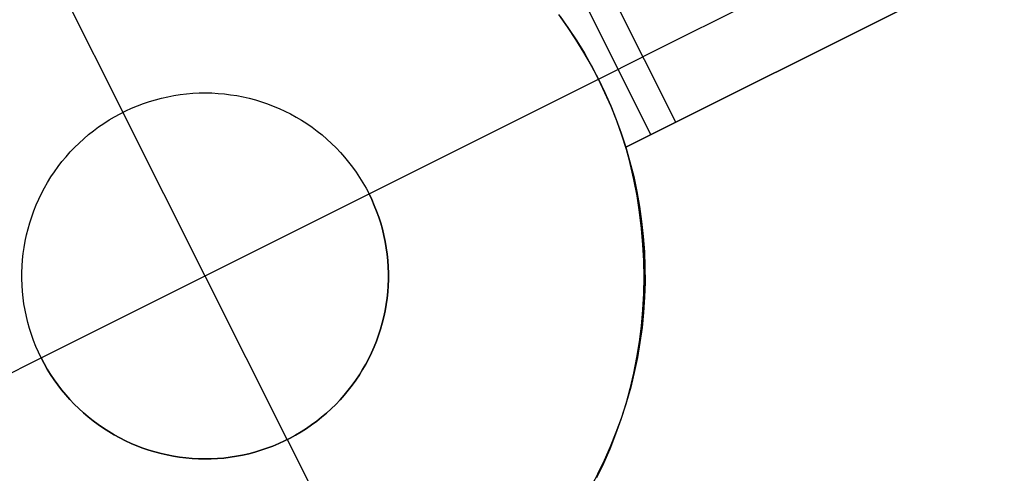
# Model space of a CAD drawing. Header units: millimetres. Extents: x 10871 to 12032, y -2698 to -1680.
# Tile 21 of 183: x 11382.56 to 11389.27, y -2113.27 to -2110.18. Entities that reach past the tile are written whole.
import ezdxf

# ---------------------------------------------------------------- set-up
doc = ezdxf.new("R2010")
doc.units = ezdxf.units.MM
doc.layers.add('color', color=7, linetype='Continuous')

msp = doc.modelspace()

# ---------------------------------------------------------------- linework, layer by layer
at = {"layer": 'color', "color": 254, "true_color": 0xcad1ee}
for p, q in [((11394.5484, -2106.5489, 7.0035), (11386.8061, -2110.4291, -7.9965)), ((11394.7725, -2106.9959, 8.4779), (11386.6888, -2111.0471, 4.8318)), ((11387.0301, -2110.8761, -7.9965), (11394.7725, -2106.9959, 7.0035)), ((11386.6888, -2111.0471, 0.2407), (11391.2818, -2108.7453, 0.2407)), ((11382.4762, -2109.2434, -15.9965), (11383.2602, -2110.8079, -15.9965)), ((11387.0301, -2110.8761, -7.9965), (11386.5821, -2109.9821, -7.9965)), ((11386.4114, -2110.0676, -7.9965), (11386.8595, -2110.9616, -7.9965)), ((11386.2918, -2110.2249, -15.9965), (11386.2316, -2110.1406, -15.9965)), ((11386.2408, -2110.1531, -7.9965), (11386.2988, -2110.2351, -7.9965)), ((11386.349, -2110.3112, -15.9965), (11386.2918, -2110.2249, -15.9965)), ((11386.2988, -2110.2351, -7.9965), (11386.354, -2110.3191, -7.9965)), ((11386.4032, -2110.3995, -15.9965), (11386.349, -2110.3112, -15.9965)), ((11386.354, -2110.3191, -7.9965), (11386.4064, -2110.4048, -7.9965)), ((11386.4543, -2110.4895, -15.9965), (11386.4032, -2110.3995, -15.9965)), ((11386.4064, -2110.4048, -7.9965), (11386.4558, -2110.4922, -7.9965)), ((11386.5023, -2110.5813, -15.9965), (11386.4543, -2110.4895, -15.9965)), ((11386.5023, -2110.5813, -7.9965), (11386.8061, -2110.4291, -7.9965)), ((11386.4558, -2110.4922, -7.9965), (11386.5023, -2110.5813, -7.9965)), ((11384.9378, -2111.3654, -15.9965), (11386.5023, -2110.5813, -15.9965)), ((11386.5023, -2110.5813, -7.9965), (11386.5023, -2110.5813, -15.9965)), ((11386.5023, -2110.5813, -7.9965), (11386.5458, -2110.6718, -7.9965)), ((11386.5471, -2110.6747, -15.9965), (11386.5023, -2110.5813, -15.9965)), ((11383.6074, -2110.6937, -9.9965), (11383.6501, -2110.6871, -9.9965)), ((11383.6074, -2110.6937, -15.9965), (11383.6501, -2110.6871, -15.9965)), ((11383.6074, -2110.6937, -12.9965), (11383.6501, -2110.6871, -12.9965)), ((11383.6501, -2110.6871, -9.9965), (11383.6929, -2110.6819, -9.9965)), ((11383.6501, -2110.6871, -15.9965), (11383.6929, -2110.6819, -15.9965)), ((11383.6501, -2110.6871, -12.9965), (11383.6929, -2110.6819, -12.9965)), ((11383.6929, -2110.6819, -9.9965), (11383.7359, -2110.6783, -9.9965)), ((11383.6929, -2110.6819, -15.9965), (11383.7359, -2110.6783, -15.9965)), ((11383.6929, -2110.6819, -12.9965), (11383.7359, -2110.6783, -12.9965)), ((11383.7359, -2110.6783, -9.9965), (11383.779, -2110.6761, -9.9965)), ((11383.7359, -2110.6783, -15.9965), (11383.779, -2110.6761, -15.9965)), ((11383.7359, -2110.6783, -12.9965), (11383.779, -2110.6761, -12.9965)), ((11383.779, -2110.6761, -9.9965), (11383.8222, -2110.6754, -9.9965)), ((11383.779, -2110.6761, -15.9965), (11383.8222, -2110.6754, -15.9965)), ((11383.779, -2110.6761, -12.9965), (11383.8222, -2110.6754, -12.9965)), ((11383.8222, -2110.6754, -9.9965), (11383.8653, -2110.6762, -9.9965)), ((11383.8222, -2110.6754, -15.9965), (11383.8653, -2110.6762, -15.9965)), ((11383.8222, -2110.6754, -12.9965), (11383.8653, -2110.6762, -12.9965)), ((11383.8653, -2110.6762, -9.9965), (11383.9084, -2110.6785, -9.9965)), ((11383.8653, -2110.6762, -15.9965), (11383.9084, -2110.6785, -15.9965)), ((11383.8653, -2110.6762, -12.9965), (11383.9084, -2110.6785, -12.9965)), ((11383.9084, -2110.6785, -9.9965), (11383.9514, -2110.6823, -9.9965)), ((11383.9084, -2110.6785, -15.9965), (11383.9514, -2110.6823, -15.9965)), ((11383.9084, -2110.6785, -12.9965), (11383.9514, -2110.6823, -12.9965)), ((11383.9514, -2110.6823, -9.9965), (11383.9942, -2110.6876, -9.9965)), ((11383.9514, -2110.6823, -15.9965), (11383.9942, -2110.6876, -15.9965)), ((11383.9514, -2110.6823, -12.9965), (11383.9942, -2110.6876, -12.9965)), ((11383.9942, -2110.6876, -9.9965), (11384.0368, -2110.6943, -9.9965)), ((11383.9942, -2110.6876, -15.9965), (11384.0368, -2110.6943, -15.9965)), ((11383.9942, -2110.6876, -12.9965), (11384.0368, -2110.6943, -12.9965)), ((11386.5458, -2110.6718, -7.9965), (11386.5863, -2110.7638, -7.9965)), ((11386.5887, -2110.7695, -15.9965), (11386.5471, -2110.6747, -15.9965)), ((11383.3587, -2110.7638, -9.9965), (11383.399, -2110.7486, -9.9965)), ((11383.3587, -2110.7638, -15.9965), (11383.399, -2110.7486, -15.9965)), ((11383.3587, -2110.7638, -12.9965), (11383.399, -2110.7486, -12.9965)), ((11383.399, -2110.7486, -9.9965), (11383.4399, -2110.7347, -9.9965)), ((11383.399, -2110.7486, -15.9965), (11383.4399, -2110.7347, -15.9965)), ((11383.399, -2110.7486, -12.9965), (11383.4399, -2110.7347, -12.9965)), ((11383.4399, -2110.7347, -9.9965), (11383.4812, -2110.7223, -9.9965)), ((11383.4399, -2110.7347, -15.9965), (11383.4812, -2110.7223, -15.9965)), ((11383.4399, -2110.7347, -12.9965), (11383.4812, -2110.7223, -12.9965)), ((11383.4812, -2110.7223, -9.9965), (11383.523, -2110.7113, -9.9965)), ((11383.4812, -2110.7223, -15.9965), (11383.523, -2110.7113, -15.9965)), ((11383.4812, -2110.7223, -12.9965), (11383.523, -2110.7113, -12.9965)), ((11383.523, -2110.7113, -9.9965), (11383.565, -2110.7018, -9.9965)), ((11383.523, -2110.7113, -15.9965), (11383.565, -2110.7018, -15.9965)), ((11383.523, -2110.7113, -12.9965), (11383.565, -2110.7018, -12.9965)), ((11383.565, -2110.7018, -9.9965), (11383.6074, -2110.6937, -9.9965)), ((11383.565, -2110.7018, -15.9965), (11383.6074, -2110.6937, -15.9965)), ((11383.565, -2110.7018, -12.9965), (11383.6074, -2110.6937, -12.9965)), ((11384.0368, -2110.6943, -9.9965), (11384.0792, -2110.7025, -9.9965)), ((11384.0368, -2110.6943, -15.9965), (11384.0792, -2110.7025, -15.9965)), ((11384.0368, -2110.6943, -12.9965), (11384.0792, -2110.7025, -12.9965)), ((11384.0792, -2110.7025, -9.9965), (11384.1212, -2110.7122, -9.9965)), ((11384.0792, -2110.7025, -15.9965), (11384.1212, -2110.7122, -15.9965)), ((11384.0792, -2110.7025, -12.9965), (11384.1212, -2110.7122, -12.9965)), ((11384.1212, -2110.7122, -9.9965), (11384.1629, -2110.7233, -9.9965)), ((11384.1212, -2110.7122, -15.9965), (11384.1629, -2110.7233, -15.9965)), ((11384.1212, -2110.7122, -12.9965), (11384.1629, -2110.7233, -12.9965)), ((11384.1629, -2110.7233, -9.9965), (11384.2042, -2110.7358, -9.9965)), ((11384.1629, -2110.7233, -15.9965), (11384.2042, -2110.7358, -15.9965)), ((11384.1629, -2110.7233, -12.9965), (11384.2042, -2110.7358, -12.9965)), ((11384.2042, -2110.7358, -9.9965), (11384.2451, -2110.7498, -9.9965)), ((11384.2042, -2110.7358, -15.9965), (11384.2451, -2110.7498, -15.9965)), ((11384.2042, -2110.7358, -12.9965), (11384.2451, -2110.7498, -12.9965)), ((11384.2451, -2110.7498, -9.9965), (11384.2854, -2110.7652, -9.9965)), ((11384.2451, -2110.7498, -15.9965), (11384.2854, -2110.7652, -15.9965)), ((11384.2451, -2110.7498, -12.9965), (11384.2854, -2110.7652, -12.9965)), ((11383.2032, -2110.8384, -9.9965), (11383.241, -2110.8177, -9.9965)), ((11383.2032, -2110.8384, -15.9965), (11383.241, -2110.8177, -15.9965)), ((11383.2032, -2110.8384, -12.9965), (11383.241, -2110.8177, -12.9965)), ((11383.241, -2110.8177, -9.9965), (11383.2796, -2110.7984, -9.9965)), ((11383.241, -2110.8177, -15.9965), (11383.2796, -2110.7984, -15.9965)), ((11383.241, -2110.8177, -12.9965), (11383.2796, -2110.7984, -12.9965)), ((11383.2602, -2110.8079, -9.9965), (11383.2602, -2110.8079, -15.9965)), ((11384.3804, -2113.0429, -9.9965), (11383.2602, -2110.8079, -9.9965)), ((11383.2796, -2110.7984, -9.9965), (11383.3188, -2110.7804, -9.9965)), ((11383.2796, -2110.7984, -15.9965), (11383.3188, -2110.7804, -15.9965)), ((11383.2796, -2110.7984, -12.9965), (11383.3188, -2110.7804, -12.9965)), ((11383.3188, -2110.7804, -9.9965), (11383.3587, -2110.7638, -9.9965)), ((11383.3188, -2110.7804, -15.9965), (11383.3587, -2110.7638, -15.9965)), ((11383.3188, -2110.7804, -12.9965), (11383.3587, -2110.7638, -12.9965)), ((11384.2854, -2110.7652, -9.9965), (11384.3252, -2110.7819, -9.9965)), ((11384.2854, -2110.7652, -15.9965), (11384.3252, -2110.7819, -15.9965)), ((11384.2854, -2110.7652, -12.9965), (11384.3252, -2110.7819, -12.9965)), ((11384.3252, -2110.7819, -9.9965), (11384.3643, -2110.8, -9.9965)), ((11384.3252, -2110.7819, -15.9965), (11384.3643, -2110.8, -15.9965)), ((11384.3252, -2110.7819, -12.9965), (11384.3643, -2110.8, -12.9965)), ((11384.3643, -2110.8, -9.9965), (11384.4028, -2110.8195, -9.9965)), ((11384.3643, -2110.8, -15.9965), (11384.4028, -2110.8195, -15.9965)), ((11384.3643, -2110.8, -12.9965), (11384.4028, -2110.8195, -12.9965)), ((11384.4028, -2110.8195, -9.9965), (11384.4407, -2110.8402, -9.9965)), ((11384.4028, -2110.8195, -15.9965), (11384.4407, -2110.8402, -15.9965)), ((11384.4028, -2110.8195, -12.9965), (11384.4407, -2110.8402, -12.9965)), ((11386.5863, -2110.7638, -7.9965), (11386.6236, -2110.8571, -7.9965)), ((11386.6269, -2110.8658, -15.9965), (11386.5887, -2110.7695, -15.9965)), ((11383.0941, -2110.908, -9.9965), (11383.1296, -2110.8836, -9.9965)), ((11383.0941, -2110.908, -15.9965), (11383.1296, -2110.8836, -15.9965)), ((11383.0941, -2110.908, -12.9965), (11383.1296, -2110.8836, -12.9965)), ((11383.1296, -2110.8836, -9.9965), (11383.166, -2110.8603, -9.9965)), ((11383.1296, -2110.8836, -15.9965), (11383.166, -2110.8603, -15.9965)), ((11383.1296, -2110.8836, -12.9965), (11383.166, -2110.8603, -12.9965)), ((11383.166, -2110.8603, -9.9965), (11383.2032, -2110.8384, -9.9965)), ((11383.166, -2110.8603, -15.9965), (11383.2032, -2110.8384, -15.9965)), ((11383.166, -2110.8603, -12.9965), (11383.2032, -2110.8384, -12.9965)), ((11384.4407, -2110.8402, -9.9965), (11384.4778, -2110.8623, -9.9965)), ((11384.4407, -2110.8402, -15.9965), (11384.4778, -2110.8623, -15.9965)), ((11384.4407, -2110.8402, -12.9965), (11384.4778, -2110.8623, -12.9965)), ((11384.4778, -2110.8623, -9.9965), (11384.5141, -2110.8856, -9.9965)), ((11384.4778, -2110.8623, -15.9965), (11384.5141, -2110.8856, -15.9965)), ((11384.4778, -2110.8623, -12.9965), (11384.5141, -2110.8856, -12.9965)), ((11384.5141, -2110.8856, -9.9965), (11384.5495, -2110.9102, -9.9965)), ((11384.5141, -2110.8856, -15.9965), (11384.5495, -2110.9102, -15.9965)), ((11384.5141, -2110.8856, -12.9965), (11384.5495, -2110.9102, -12.9965)), ((11386.6236, -2110.8571, -7.9965), (11386.6578, -2110.9515, -7.9965)), ((11386.6618, -2110.9633, -15.9965), (11386.6269, -2110.8658, -15.9965)), ((11386.6888, -2111.0471, -7.9965), (11387.0301, -2110.8761, -7.9965)), ((11382.9928, -2110.9886, -9.9965), (11383.0256, -2110.9606, -9.9965)), ((11382.9928, -2110.9886, -15.9965), (11383.0256, -2110.9606, -15.9965)), ((11382.9928, -2110.9886, -12.9965), (11383.0256, -2110.9606, -12.9965)), ((11383.0256, -2110.9606, -9.9965), (11383.0594, -2110.9337, -9.9965)), ((11383.0256, -2110.9606, -15.9965), (11383.0594, -2110.9337, -15.9965)), ((11383.0256, -2110.9606, -12.9965), (11383.0594, -2110.9337, -12.9965)), ((11383.0594, -2110.9337, -9.9965), (11383.0941, -2110.908, -9.9965)), ((11383.0594, -2110.9337, -15.9965), (11383.0941, -2110.908, -15.9965)), ((11383.0594, -2110.9337, -12.9965), (11383.0941, -2110.908, -12.9965)), ((11384.5495, -2110.9102, -9.9965), (11384.5842, -2110.936, -9.9965)), ((11384.5495, -2110.9102, -15.9965), (11384.5842, -2110.936, -15.9965)), ((11384.5495, -2110.9102, -12.9965), (11384.5842, -2110.936, -12.9965)), ((11384.5842, -2110.936, -9.9965), (11384.6178, -2110.9629, -9.9965)), ((11384.5842, -2110.936, -15.9965), (11384.6178, -2110.9629, -15.9965)), ((11384.5842, -2110.936, -12.9965), (11384.6178, -2110.9629, -12.9965)), ((11386.6578, -2110.9515, -7.9965), (11386.6888, -2111.0471, -7.9965)), ((11382.9301, -2111.0479, -9.9965), (11382.9609, -2111.0177, -9.9965)), ((11382.9301, -2111.0479, -15.9965), (11382.9609, -2111.0177, -15.9965)), ((11382.9301, -2111.0479, -12.9965), (11382.9609, -2111.0177, -12.9965)), ((11382.9609, -2111.0177, -9.9965), (11382.9928, -2110.9886, -9.9965)), ((11382.9609, -2111.0177, -15.9965), (11382.9928, -2110.9886, -15.9965)), ((11382.9609, -2111.0177, -12.9965), (11382.9928, -2110.9886, -12.9965)), ((11384.6178, -2110.9629, -9.9965), (11384.6506, -2110.991, -9.9965)), ((11384.6178, -2110.9629, -15.9965), (11384.6506, -2110.991, -15.9965)), ((11384.6178, -2110.9629, -12.9965), (11384.6506, -2110.991, -12.9965)), ((11384.6506, -2110.991, -9.9965), (11384.6824, -2111.0202, -9.9965)), ((11384.6506, -2110.991, -15.9965), (11384.6824, -2111.0202, -15.9965)), ((11384.6506, -2110.991, -12.9965), (11384.6824, -2111.0202, -12.9965)), ((11384.6824, -2111.0202, -9.9965), (11384.7131, -2111.0505, -9.9965)), ((11384.6824, -2111.0202, -15.9965), (11384.7131, -2111.0505, -15.9965)), ((11384.6824, -2111.0202, -12.9965), (11384.7131, -2111.0505, -12.9965)), ((11386.6933, -2111.0619, -15.9965), (11386.6618, -2110.9633, -15.9965)), ((11382.8717, -2111.1114, -9.9965), (11382.9004, -2111.0791, -9.9965)), ((11382.8717, -2111.1114, -15.9965), (11382.9004, -2111.0791, -15.9965)), ((11382.8717, -2111.1114, -12.9965), (11382.9004, -2111.0791, -12.9965)), ((11382.9004, -2111.0791, -9.9965), (11382.9301, -2111.0479, -9.9965)), ((11382.9004, -2111.0791, -15.9965), (11382.9301, -2111.0479, -15.9965)), ((11382.9004, -2111.0791, -12.9965), (11382.9301, -2111.0479, -12.9965)), ((11384.7131, -2111.0505, -9.9965), (11384.7427, -2111.0819, -9.9965)), ((11384.7131, -2111.0505, -15.9965), (11384.7427, -2111.0819, -15.9965)), ((11384.7131, -2111.0505, -12.9965), (11384.7427, -2111.0819, -12.9965)), ((11384.7427, -2111.0819, -9.9965), (11384.7713, -2111.1142, -9.9965)), ((11384.7427, -2111.0819, -15.9965), (11384.7713, -2111.1142, -15.9965)), ((11384.7427, -2111.0819, -12.9965), (11384.7713, -2111.1142, -12.9965)), ((11386.6888, -2111.0471, 4.8318), (11386.7174, -2111.1568, 4.8074)), ((11386.6888, -2111.0471, -7.9965), (11386.6888, -2111.0471, 4.8318)), ((11386.6888, -2111.0471, -5.5823), (11386.7175, -2111.1468, -5.5823)), ((11386.7214, -2111.1616, -15.9965), (11386.6933, -2111.0619, -15.9965)), ((11382.8178, -2111.1788, -9.9965), (11382.8442, -2111.1446, -9.9965)), ((11382.8178, -2111.1788, -15.9965), (11382.8442, -2111.1446, -15.9965)), ((11382.8178, -2111.1788, -12.9965), (11382.8442, -2111.1446, -12.9965)), ((11382.8442, -2111.1446, -9.9965), (11382.8717, -2111.1114, -9.9965)), ((11382.8442, -2111.1446, -15.9965), (11382.8717, -2111.1114, -15.9965)), ((11382.8442, -2111.1446, -12.9965), (11382.8717, -2111.1114, -12.9965)), ((11384.7713, -2111.1142, -9.9965), (11384.7987, -2111.1475, -9.9965)), ((11384.7713, -2111.1142, -15.9965), (11384.7987, -2111.1475, -15.9965)), ((11384.7713, -2111.1142, -12.9965), (11384.7987, -2111.1475, -12.9965)), ((11384.7987, -2111.1475, -9.9965), (11384.825, -2111.1817, -9.9965)), ((11384.7987, -2111.1475, -15.9965), (11384.825, -2111.1817, -15.9965)), ((11384.7987, -2111.1475, -12.9965), (11384.825, -2111.1817, -12.9965)), ((11386.7174, -2111.1568, 4.8074), (11386.7422, -2111.2672, 4.7817)), ((11386.7175, -2111.1468, -5.5823), (11386.7427, -2111.2474, -5.5823)), ((11386.7461, -2111.2622, -15.9965), (11386.7214, -2111.1616, -15.9965)), ((11382.7687, -2111.2497, -9.9965), (11382.7926, -2111.2138, -9.9965)), ((11382.7687, -2111.2497, -15.9965), (11382.7926, -2111.2138, -15.9965)), ((11382.7687, -2111.2497, -12.9965), (11382.7926, -2111.2138, -12.9965)), ((11382.7926, -2111.2138, -9.9965), (11382.8178, -2111.1788, -9.9965)), ((11382.7926, -2111.2138, -15.9965), (11382.8178, -2111.1788, -15.9965)), ((11382.7926, -2111.2138, -12.9965), (11382.8178, -2111.1788, -12.9965)), ((11384.825, -2111.1817, -9.9965), (11384.8501, -2111.2169, -9.9965)), ((11384.825, -2111.1817, -15.9965), (11384.8501, -2111.2169, -15.9965)), ((11384.825, -2111.1817, -12.9965), (11384.8501, -2111.2169, -12.9965)), ((11384.8501, -2111.2169, -9.9965), (11384.8739, -2111.2528, -9.9965)), ((11384.8501, -2111.2169, -15.9965), (11384.8739, -2111.2528, -15.9965)), ((11384.8501, -2111.2169, -12.9965), (11384.8739, -2111.2528, -12.9965)), ((11382.7246, -2111.3239, -9.9965), (11382.746, -2111.2864, -9.9965)), ((11382.7246, -2111.3239, -15.9965), (11382.746, -2111.2864, -15.9965)), ((11382.7246, -2111.3239, -12.9965), (11382.746, -2111.2864, -12.9965)), ((11382.746, -2111.2864, -9.9965), (11382.7687, -2111.2497, -9.9965)), ((11382.746, -2111.2864, -15.9965), (11382.7687, -2111.2497, -15.9965)), ((11382.746, -2111.2864, -12.9965), (11382.7687, -2111.2497, -12.9965)), ((11384.8739, -2111.2528, -9.9965), (11384.8965, -2111.2896, -9.9965)), ((11384.8739, -2111.2528, -15.9965), (11384.8965, -2111.2896, -15.9965)), ((11384.8739, -2111.2528, -12.9965), (11384.8965, -2111.2896, -12.9965)), ((11384.8965, -2111.2896, -9.9965), (11384.9178, -2111.3271, -9.9965)), ((11384.8965, -2111.2896, -15.9965), (11384.9178, -2111.3271, -15.9965)), ((11384.8965, -2111.2896, -12.9965), (11384.9178, -2111.3271, -12.9965)), ((11386.7422, -2111.2672, 4.7817), (11386.7633, -2111.378, 4.7546)), ((11386.7427, -2111.2474, -5.5823), (11386.7644, -2111.3489, -5.5823)), ((11386.7672, -2111.3636, -15.9965), (11386.7461, -2111.2622, -15.9965)), ((11382.6857, -2111.4009, -9.9965), (11382.7045, -2111.3621, -9.9965)), ((11382.6857, -2111.4009, -15.9965), (11382.7045, -2111.3621, -15.9965)), ((11382.6857, -2111.4009, -12.9965), (11382.7045, -2111.3621, -12.9965)), ((11382.7045, -2111.3621, -9.9965), (11382.7246, -2111.3239, -9.9965)), ((11382.7045, -2111.3621, -15.9965), (11382.7246, -2111.3239, -15.9965)), ((11382.7045, -2111.3621, -12.9965), (11382.7246, -2111.3239, -12.9965)), ((11384.9178, -2111.3271, -9.9965), (11384.9378, -2111.3654, -9.9965)), ((11384.9178, -2111.3271, -15.9965), (11384.9378, -2111.3654, -15.9965)), ((11384.9178, -2111.3271, -12.9965), (11384.9378, -2111.3654, -12.9965)), ((11386.7644, -2111.3489, -5.5823), (11386.7826, -2111.451, -5.5823)), ((11386.7849, -2111.4656, -15.9965), (11386.7672, -2111.3636, -15.9965)), ((11382.6682, -2111.4404, -9.9965), (11382.6857, -2111.4009, -9.9965)), ((11382.6682, -2111.4404, -15.9965), (11382.6857, -2111.4009, -15.9965)), ((11382.6682, -2111.4404, -12.9965), (11382.6857, -2111.4009, -12.9965)), ((11382.7028, -2112.4855, -9.9965), (11384.9378, -2111.3654, -9.9965)), ((11384.9378, -2111.3654, -9.9965), (11384.9565, -2111.4043, -9.9965)), ((11384.9378, -2111.3654, -15.9965), (11384.9378, -2111.3654, -9.9965)), ((11384.9565, -2111.4043, -15.9965), (11384.9378, -2111.3654, -15.9965)), ((11384.9378, -2111.3654, -12.9965), (11384.9565, -2111.4043, -12.9965)), ((11384.9565, -2111.4043, -9.9965), (11384.9738, -2111.4438, -9.9965)), ((11384.9738, -2111.4438, -15.9965), (11384.9565, -2111.4043, -15.9965)), ((11384.9565, -2111.4043, -12.9965), (11384.9738, -2111.4438, -12.9965)), ((11386.7633, -2111.378, 4.7546), (11386.7805, -2111.4891, 4.7264)), ((11382.6375, -2111.521, -9.9965), (11382.6522, -2111.4804, -9.9965)), ((11382.6375, -2111.521, -15.9965), (11382.6522, -2111.4804, -15.9965)), ((11382.6375, -2111.521, -12.9965), (11382.6522, -2111.4804, -12.9965)), ((11382.6522, -2111.4804, -9.9965), (11382.6682, -2111.4404, -9.9965)), ((11382.6522, -2111.4804, -15.9965), (11382.6682, -2111.4404, -15.9965)), ((11382.6522, -2111.4804, -12.9965), (11382.6682, -2111.4404, -12.9965)), ((11384.9738, -2111.4438, -9.9965), (11384.9897, -2111.4839, -9.9965)), ((11384.9897, -2111.4839, -15.9965), (11384.9738, -2111.4438, -15.9965)), ((11384.9738, -2111.4438, -12.9965), (11384.9897, -2111.4839, -12.9965)), ((11384.9897, -2111.4839, -9.9965), (11385.0043, -2111.5245, -9.9965)), ((11385.0043, -2111.5245, -15.9965), (11384.9897, -2111.4839, -15.9965)), ((11384.9897, -2111.4839, -12.9965), (11385.0043, -2111.5245, -12.9965)), ((11386.7805, -2111.4891, 4.7264), (11386.7939, -2111.6005, 4.6969)), ((11386.7826, -2111.451, -5.5823), (11386.7972, -2111.5537, -5.5823)), ((11386.799, -2111.5682, -15.9965), (11386.7849, -2111.4656, -15.9965)), ((11382.6124, -2111.6036, -9.9965), (11382.6243, -2111.5621, -9.9965)), ((11382.6124, -2111.6036, -15.9965), (11382.6243, -2111.5621, -15.9965)), ((11382.6124, -2111.6036, -12.9965), (11382.6243, -2111.5621, -12.9965)), ((11382.6243, -2111.5621, -9.9965), (11382.6375, -2111.521, -9.9965)), ((11382.6243, -2111.5621, -15.9965), (11382.6375, -2111.521, -15.9965)), ((11382.6243, -2111.5621, -12.9965), (11382.6375, -2111.521, -12.9965)), ((11385.0043, -2111.5245, -9.9965), (11385.0174, -2111.5656, -9.9965)), ((11385.0174, -2111.5656, -15.9965), (11385.0043, -2111.5245, -15.9965)), ((11385.0043, -2111.5245, -12.9965), (11385.0174, -2111.5656, -12.9965)), ((11386.7972, -2111.5537, -5.5823), (11386.8083, -2111.6569, -5.5823)), ((11382.6021, -2111.6455, -9.9965), (11382.6124, -2111.6036, -9.9965)), ((11382.6021, -2111.6455, -15.9965), (11382.6124, -2111.6036, -15.9965)), ((11382.6021, -2111.6455, -12.9965), (11382.6124, -2111.6036, -12.9965)), ((11385.0174, -2111.5656, -9.9965), (11385.0291, -2111.6072, -9.9965)), ((11385.0291, -2111.6072, -15.9965), (11385.0174, -2111.5656, -15.9965)), ((11385.0174, -2111.5656, -12.9965), (11385.0291, -2111.6072, -12.9965)), ((11385.0291, -2111.6072, -9.9965), (11385.0394, -2111.6491, -9.9965)), ((11385.0394, -2111.6491, -15.9965), (11385.0291, -2111.6072, -15.9965)), ((11385.0291, -2111.6072, -12.9965), (11385.0394, -2111.6491, -12.9965)), ((11386.7939, -2111.6005, 4.6969), (11386.8035, -2111.712, 4.6662)), ((11386.8095, -2111.6713, -15.9965), (11386.799, -2111.5682, -15.9965)), ((11382.5856, -2111.7302, -9.9965), (11382.5931, -2111.6877, -9.9965)), ((11382.5856, -2111.7302, -15.9965), (11382.5931, -2111.6877, -15.9965)), ((11382.5856, -2111.7302, -12.9965), (11382.5931, -2111.6877, -12.9965)), ((11382.5931, -2111.6877, -9.9965), (11382.6021, -2111.6455, -9.9965)), ((11382.5931, -2111.6877, -15.9965), (11382.6021, -2111.6455, -15.9965)), ((11382.5931, -2111.6877, -12.9965), (11382.6021, -2111.6455, -12.9965)), ((11385.0394, -2111.6491, -9.9965), (11385.0482, -2111.6913, -9.9965)), ((11385.0482, -2111.6913, -15.9965), (11385.0394, -2111.6491, -15.9965)), ((11385.0394, -2111.6491, -12.9965), (11385.0482, -2111.6913, -12.9965)), ((11385.0482, -2111.6913, -9.9965), (11385.0555, -2111.7338, -9.9965)), ((11385.0555, -2111.7338, -15.9965), (11385.0482, -2111.6913, -15.9965)), ((11385.0482, -2111.6913, -12.9965), (11385.0555, -2111.7338, -12.9965)), ((11386.8083, -2111.6569, -5.5823), (11386.8158, -2111.7604, -5.5823)), ((11386.8165, -2111.7746, -15.9965), (11386.8095, -2111.6713, -15.9965)), ((11382.5796, -2111.7729, -9.9965), (11382.5856, -2111.7302, -9.9965)), ((11382.5796, -2111.7729, -15.9965), (11382.5856, -2111.7302, -15.9965)), ((11382.5796, -2111.7729, -12.9965), (11382.5856, -2111.7302, -12.9965)), ((11385.0555, -2111.7338, -9.9965), (11385.0614, -2111.7766, -9.9965)), ((11385.0614, -2111.7766, -15.9965), (11385.0555, -2111.7338, -15.9965)), ((11385.0555, -2111.7338, -12.9965), (11385.0614, -2111.7766, -12.9965)), ((11386.8035, -2111.712, 4.6662), (11386.8093, -2111.8234, 4.6344)), ((11386.8158, -2111.7604, -5.5823), (11386.8197, -2111.864, -5.5823)), ((11382.5721, -2111.8589, -9.9965), (11382.5751, -2111.8158, -9.9965)), ((11382.5721, -2111.8589, -15.9965), (11382.5751, -2111.8158, -15.9965)), ((11382.5721, -2111.8589, -12.9965), (11382.5751, -2111.8158, -12.9965)), ((11382.5751, -2111.8158, -9.9965), (11382.5796, -2111.7729, -9.9965)), ((11382.5751, -2111.8158, -15.9965), (11382.5796, -2111.7729, -15.9965)), ((11382.5751, -2111.8158, -12.9965), (11382.5796, -2111.7729, -12.9965)), ((11385.0614, -2111.7766, -9.9965), (11385.0658, -2111.8195, -9.9965)), ((11385.0658, -2111.8195, -15.9965), (11385.0614, -2111.7766, -15.9965)), ((11385.0614, -2111.7766, -12.9965), (11385.0658, -2111.8195, -12.9965)), ((11385.0658, -2111.8195, -9.9965), (11385.0687, -2111.8626, -9.9965)), ((11385.0687, -2111.8626, -15.9965), (11385.0658, -2111.8195, -15.9965)), ((11385.0658, -2111.8195, -12.9965), (11385.0687, -2111.8626, -12.9965)), ((11386.8093, -2111.8234, 4.6344), (11386.8112, -2111.9346, 4.6015)), ((11386.8199, -2111.8781, -15.9965), (11386.8165, -2111.7746, -15.9965)), ((11382.5705, -2111.902, -9.9965), (11382.5721, -2111.8589, -9.9965)), ((11382.5705, -2111.902, -15.9965), (11382.5721, -2111.8589, -15.9965)), ((11382.5705, -2111.902, -12.9965), (11382.5721, -2111.8589, -12.9965)), ((11385.0687, -2111.8626, -9.9965), (11385.0702, -2111.9057, -9.9965)), ((11385.0702, -2111.9057, -15.9965), (11385.0687, -2111.8626, -15.9965)), ((11385.0687, -2111.8626, -12.9965), (11385.0702, -2111.9057, -12.9965)), ((11386.8197, -2111.864, -5.5823), (11386.82, -2111.9678, -5.5823)), ((11386.8198, -2111.9816, -15.9965), (11386.8199, -2111.8781, -15.9965)), ((11382.5705, -2111.9451, -9.9965), (11382.5705, -2111.902, -9.9965)), ((11382.5705, -2111.9451, -15.9965), (11382.5705, -2111.902, -15.9965)), ((11382.5705, -2111.9451, -12.9965), (11382.5705, -2111.902, -12.9965)), ((11382.5719, -2111.9883, -9.9965), (11382.5705, -2111.9451, -9.9965)), ((11382.5719, -2111.9883, -15.9965), (11382.5705, -2111.9451, -15.9965)), ((11382.5719, -2111.9883, -12.9965), (11382.5705, -2111.9451, -12.9965)), ((11385.0701, -2111.9489, -9.9965), (11385.0685, -2111.992, -9.9965)), ((11385.0685, -2111.992, -15.9965), (11385.0701, -2111.9489, -15.9965)), ((11385.0701, -2111.9489, -12.9965), (11385.0685, -2111.992, -12.9965)), ((11385.0702, -2111.9057, -9.9965), (11385.0701, -2111.9489, -9.9965)), ((11385.0701, -2111.9489, -15.9965), (11385.0702, -2111.9057, -15.9965)), ((11385.0702, -2111.9057, -12.9965), (11385.0701, -2111.9489, -12.9965)), ((11386.8112, -2111.9346, 4.6015), (11386.8092, -2112.0454, 4.5675)), ((11386.82, -2111.9678, -5.5823), (11386.8167, -2112.0715, -5.5823)), ((11382.5748, -2112.0313, -9.9965), (11382.5719, -2111.9883, -9.9965)), ((11382.5748, -2112.0313, -15.9965), (11382.5719, -2111.9883, -15.9965)), ((11382.5748, -2112.0313, -12.9965), (11382.5719, -2111.9883, -12.9965)), ((11382.5792, -2112.0743, -9.9965), (11382.5748, -2112.0313, -9.9965)), ((11382.5792, -2112.0743, -15.9965), (11382.5748, -2112.0313, -15.9965)), ((11382.5792, -2112.0743, -12.9965), (11382.5748, -2112.0313, -12.9965)), ((11385.0655, -2112.035, -9.9965), (11385.061, -2112.0779, -9.9965)), ((11385.061, -2112.0779, -15.9965), (11385.0655, -2112.035, -15.9965)), ((11385.0655, -2112.035, -12.9965), (11385.061, -2112.0779, -12.9965)), ((11385.0685, -2111.992, -9.9965), (11385.0655, -2112.035, -9.9965)), ((11385.0655, -2112.035, -15.9965), (11385.0685, -2111.992, -15.9965)), ((11385.0685, -2111.992, -12.9965), (11385.0655, -2112.035, -12.9965)), ((11386.8161, -2112.0851, -15.9965), (11386.8198, -2111.9816, -15.9965)), ((11382.5851, -2112.117, -9.9965), (11382.5792, -2112.0743, -9.9965)), ((11382.5851, -2112.117, -15.9965), (11382.5792, -2112.0743, -15.9965)), ((11382.5851, -2112.117, -12.9965), (11382.5792, -2112.0743, -12.9965)), ((11385.061, -2112.0779, -9.9965), (11385.055, -2112.1207, -9.9965)), ((11385.055, -2112.1207, -15.9965), (11385.061, -2112.0779, -15.9965)), ((11385.061, -2112.0779, -12.9965), (11385.055, -2112.1207, -12.9965)), ((11386.8092, -2112.0454, 4.5675), (11386.8034, -2112.1559, 4.5324)), ((11386.8088, -2112.1885, -15.9965), (11386.8161, -2112.0851, -15.9965)), ((11386.8167, -2112.0715, -5.5823), (11386.8099, -2112.175, -5.5823)), ((11382.5924, -2112.1595, -9.9965), (11382.5851, -2112.117, -9.9965)), ((11382.5924, -2112.1595, -15.9965), (11382.5851, -2112.117, -15.9965)), ((11382.5924, -2112.1595, -12.9965), (11382.5851, -2112.117, -12.9965)), ((11382.6012, -2112.2018, -9.9965), (11382.5924, -2112.1595, -9.9965)), ((11382.6012, -2112.2018, -15.9965), (11382.5924, -2112.1595, -15.9965)), ((11382.6012, -2112.2018, -12.9965), (11382.5924, -2112.1595, -12.9965)), ((11385.0475, -2112.1632, -9.9965), (11385.0386, -2112.2054, -9.9965)), ((11385.0386, -2112.2054, -15.9965), (11385.0475, -2112.1632, -15.9965)), ((11385.0475, -2112.1632, -12.9965), (11385.0386, -2112.2054, -12.9965)), ((11385.055, -2112.1207, -9.9965), (11385.0475, -2112.1632, -9.9965)), ((11385.0475, -2112.1632, -15.9965), (11385.055, -2112.1207, -15.9965)), ((11385.055, -2112.1207, -12.9965), (11385.0475, -2112.1632, -12.9965)), ((11386.8034, -2112.1559, 4.5324), (11386.7937, -2112.2657, 4.4964)), ((11382.6115, -2112.2437, -9.9965), (11382.6012, -2112.2018, -9.9965)), ((11382.6115, -2112.2437, -15.9965), (11382.6012, -2112.2018, -15.9965)), ((11382.6115, -2112.2437, -12.9965), (11382.6012, -2112.2018, -12.9965)), ((11385.0386, -2112.2054, -9.9965), (11385.0282, -2112.2473, -9.9965)), ((11385.0282, -2112.2473, -15.9965), (11385.0386, -2112.2054, -15.9965)), ((11385.0386, -2112.2054, -12.9965), (11385.0282, -2112.2473, -12.9965)), ((11386.7979, -2112.2914, -15.9965), (11386.8088, -2112.1885, -15.9965)), ((11386.8099, -2112.175, -5.5823), (11386.7995, -2112.2782, -5.5823)), ((11382.6232, -2112.2852, -9.9965), (11382.6115, -2112.2437, -9.9965)), ((11382.6232, -2112.2852, -15.9965), (11382.6115, -2112.2437, -15.9965)), ((11382.6232, -2112.2852, -12.9965), (11382.6115, -2112.2437, -12.9965)), ((11382.6363, -2112.3263, -9.9965), (11382.6232, -2112.2852, -9.9965)), ((11382.6363, -2112.3263, -15.9965), (11382.6232, -2112.2852, -15.9965)), ((11382.6363, -2112.3263, -12.9965), (11382.6232, -2112.2852, -12.9965)), ((11385.0163, -2112.2888, -9.9965), (11385.0031, -2112.3298, -9.9965)), ((11385.0031, -2112.3298, -15.9965), (11385.0163, -2112.2888, -15.9965)), ((11385.0163, -2112.2888, -12.9965), (11385.0031, -2112.3298, -12.9965)), ((11385.0282, -2112.2473, -9.9965), (11385.0163, -2112.2888, -9.9965)), ((11385.0163, -2112.2888, -15.9965), (11385.0282, -2112.2473, -15.9965)), ((11385.0282, -2112.2473, -12.9965), (11385.0163, -2112.2888, -12.9965)), ((11386.7937, -2112.2657, 4.4964), (11386.7802, -2112.3748, 4.4595)), ((11386.7835, -2112.394, -15.9965), (11386.7979, -2112.2914, -15.9965)), ((11386.7995, -2112.2782, -5.5823), (11386.7855, -2112.381, -5.5823)), ((11382.6509, -2112.3669, -9.9965), (11382.6363, -2112.3263, -9.9965)), ((11382.6509, -2112.3669, -15.9965), (11382.6363, -2112.3263, -15.9965)), ((11382.6509, -2112.3669, -12.9965), (11382.6363, -2112.3263, -12.9965)), ((11382.6668, -2112.407, -9.9965), (11382.6509, -2112.3669, -9.9965)), ((11382.6668, -2112.407, -15.9965), (11382.6509, -2112.3669, -15.9965)), ((11382.6668, -2112.407, -12.9965), (11382.6509, -2112.3669, -12.9965)), ((11384.9884, -2112.3704, -9.9965), (11384.9724, -2112.4105, -9.9965)), ((11384.9724, -2112.4105, -15.9965), (11384.9884, -2112.3704, -15.9965)), ((11384.9884, -2112.3704, -12.9965), (11384.9724, -2112.4105, -12.9965)), ((11385.0031, -2112.3298, -9.9965), (11384.9884, -2112.3704, -9.9965)), ((11384.9884, -2112.3704, -15.9965), (11385.0031, -2112.3298, -15.9965)), ((11385.0031, -2112.3298, -12.9965), (11384.9884, -2112.3704, -12.9965)), ((11382.6841, -2112.4466, -9.9965), (11382.6668, -2112.407, -9.9965)), ((11382.6841, -2112.4466, -15.9965), (11382.6668, -2112.407, -15.9965)), ((11382.6841, -2112.4466, -12.9965), (11382.6668, -2112.407, -12.9965)), ((11384.9724, -2112.4105, -9.9965), (11384.9549, -2112.4499, -9.9965)), ((11384.9549, -2112.4499, -15.9965), (11384.9724, -2112.4105, -15.9965)), ((11384.9724, -2112.4105, -12.9965), (11384.9549, -2112.4499, -12.9965)), ((11386.7802, -2112.3748, 4.4595), (11386.7629, -2112.4831, 4.4216)), ((11386.7655, -2112.496, -15.9965), (11386.7835, -2112.394, -15.9965)), ((11386.7855, -2112.381, -5.5823), (11386.768, -2112.4833, -5.5823)), ((11381.1383, -2113.2696, -15.9965), (11382.7028, -2112.4855, -15.9965)), ((11382.7028, -2112.4855, -9.9965), (11382.6841, -2112.4466, -9.9965)), ((11382.7028, -2112.4855, -15.9965), (11382.6841, -2112.4466, -15.9965)), ((11382.7028, -2112.4855, -12.9965), (11382.6841, -2112.4466, -12.9965)), ((11382.7228, -2112.5237, -9.9965), (11382.7028, -2112.4855, -9.9965)), ((11382.7028, -2112.4855, -15.9965), (11382.7228, -2112.5237, -15.9965)), ((11382.7028, -2112.4855, -9.9965), (11382.7028, -2112.4855, -15.9965)), ((11382.7228, -2112.5237, -12.9965), (11382.7028, -2112.4855, -12.9965)), ((11384.9362, -2112.4888, -9.9965), (11384.916, -2112.527, -9.9965)), ((11384.916, -2112.527, -15.9965), (11384.9362, -2112.4888, -15.9965)), ((11384.9362, -2112.4888, -12.9965), (11384.916, -2112.527, -12.9965)), ((11384.9549, -2112.4499, -9.9965), (11384.9362, -2112.4888, -9.9965)), ((11384.9362, -2112.4888, -15.9965), (11384.9549, -2112.4499, -15.9965)), ((11384.9549, -2112.4499, -12.9965), (11384.9362, -2112.4888, -12.9965)), ((11386.7629, -2112.4831, 4.4216), (11386.7418, -2112.5904, 4.3829)), ((11386.7441, -2112.5973, -15.9965), (11386.7655, -2112.496, -15.9965)), ((11386.768, -2112.4833, -5.5823), (11386.7469, -2112.5848, -5.5823)), ((11382.7441, -2112.5612, -9.9965), (11382.7228, -2112.5237, -9.9965)), ((11382.7228, -2112.5237, -15.9965), (11382.7441, -2112.5612, -15.9965)), ((11382.7441, -2112.5612, -12.9965), (11382.7228, -2112.5237, -12.9965)), ((11382.7667, -2112.598, -9.9965), (11382.7441, -2112.5612, -9.9965)), ((11382.7441, -2112.5612, -15.9965), (11382.7667, -2112.598, -15.9965)), ((11382.7667, -2112.598, -12.9965), (11382.7441, -2112.5612, -12.9965)), ((11384.8946, -2112.5644, -9.9965), (11384.8719, -2112.6011, -9.9965)), ((11384.8719, -2112.6011, -15.9965), (11384.8946, -2112.5644, -15.9965)), ((11384.8946, -2112.5644, -12.9965), (11384.8719, -2112.6011, -12.9965)), ((11384.916, -2112.527, -9.9965), (11384.8946, -2112.5644, -9.9965)), ((11384.8946, -2112.5644, -15.9965), (11384.916, -2112.527, -15.9965)), ((11384.916, -2112.527, -12.9965), (11384.8946, -2112.5644, -12.9965)), ((11382.7905, -2112.634, -9.9965), (11382.7667, -2112.598, -9.9965)), ((11382.7667, -2112.598, -15.9965), (11382.7905, -2112.634, -15.9965)), ((11382.7905, -2112.634, -12.9965), (11382.7667, -2112.598, -12.9965)), ((11382.8156, -2112.6691, -9.9965), (11382.7905, -2112.634, -9.9965)), ((11382.7905, -2112.634, -15.9965), (11382.8156, -2112.6691, -15.9965)), ((11382.8156, -2112.6691, -12.9965), (11382.7905, -2112.634, -12.9965)), ((11384.848, -2112.637, -9.9965), (11384.8228, -2112.6721, -9.9965)), ((11384.8228, -2112.6721, -15.9965), (11384.848, -2112.637, -15.9965)), ((11384.848, -2112.637, -12.9965), (11384.8228, -2112.6721, -12.9965)), ((11384.8719, -2112.6011, -9.9965), (11384.848, -2112.637, -9.9965)), ((11384.848, -2112.637, -15.9965), (11384.8719, -2112.6011, -15.9965)), ((11384.8719, -2112.6011, -12.9965), (11384.848, -2112.637, -12.9965)), ((11386.7418, -2112.5904, 4.3829), (11386.7169, -2112.6965, 4.3434)), ((11386.7192, -2112.6978, -15.9965), (11386.7441, -2112.5973, -15.9965)), ((11386.7469, -2112.5848, -5.5823), (11386.7224, -2112.6856, -5.5823)), ((11382.8419, -2112.7033, -9.9965), (11382.8156, -2112.6691, -9.9965)), ((11382.8156, -2112.6691, -15.9965), (11382.8419, -2112.7033, -15.9965)), ((11382.8419, -2112.7033, -12.9965), (11382.8156, -2112.6691, -12.9965)), ((11382.8693, -2112.7366, -9.9965), (11382.8419, -2112.7033, -9.9965)), ((11382.8419, -2112.7033, -15.9965), (11382.8693, -2112.7366, -15.9965)), ((11382.8693, -2112.7366, -12.9965), (11382.8419, -2112.7033, -12.9965)), ((11384.7964, -2112.7062, -9.9965), (11384.7689, -2112.7395, -9.9965)), ((11384.7689, -2112.7395, -15.9965), (11384.7964, -2112.7062, -15.9965)), ((11384.7964, -2112.7062, -12.9965), (11384.7689, -2112.7395, -12.9965)), ((11384.8228, -2112.6721, -9.9965), (11384.7964, -2112.7062, -9.9965)), ((11384.7964, -2112.7062, -15.9965), (11384.8228, -2112.6721, -15.9965)), ((11384.8228, -2112.6721, -12.9965), (11384.7964, -2112.7062, -12.9965)), ((11386.7169, -2112.6965, 4.3434), (11386.6883, -2112.8015, 4.3031)), ((11386.6908, -2112.7974, -15.9965), (11386.7192, -2112.6978, -15.9965)), ((11386.7224, -2112.6856, -5.5823), (11386.6944, -2112.7855, -5.5823)), ((11382.8979, -2112.769, -9.9965), (11382.8693, -2112.7366, -9.9965)), ((11382.8693, -2112.7366, -15.9965), (11382.8979, -2112.769, -15.9965)), ((11382.8979, -2112.769, -12.9965), (11382.8693, -2112.7366, -12.9965)), ((11382.9275, -2112.8003, -9.9965), (11382.8979, -2112.769, -9.9965)), ((11382.8979, -2112.769, -15.9965), (11382.9275, -2112.8003, -15.9965)), ((11382.9275, -2112.8003, -12.9965), (11382.8979, -2112.769, -12.9965)), ((11384.7402, -2112.7717, -9.9965), (11384.7105, -2112.803, -9.9965)), ((11384.7105, -2112.803, -15.9965), (11384.7402, -2112.7717, -15.9965)), ((11384.7402, -2112.7717, -12.9965), (11384.7105, -2112.803, -12.9965)), ((11384.7689, -2112.7395, -9.9965), (11384.7402, -2112.7717, -9.9965)), ((11384.7402, -2112.7717, -15.9965), (11384.7689, -2112.7395, -15.9965)), ((11384.7689, -2112.7395, -12.9965), (11384.7402, -2112.7717, -12.9965)), ((11382.9583, -2112.8306, -9.9965), (11382.9275, -2112.8003, -9.9965)), ((11382.9275, -2112.8003, -15.9965), (11382.9583, -2112.8306, -15.9965)), ((11382.9583, -2112.8306, -12.9965), (11382.9275, -2112.8003, -12.9965)), ((11382.99, -2112.8598, -9.9965), (11382.9583, -2112.8306, -9.9965)), ((11382.9583, -2112.8306, -15.9965), (11382.99, -2112.8598, -15.9965)), ((11382.99, -2112.8598, -12.9965), (11382.9583, -2112.8306, -12.9965)), ((11384.6797, -2112.8332, -9.9965), (11384.6478, -2112.8623, -9.9965)), ((11384.6478, -2112.8623, -15.9965), (11384.6797, -2112.8332, -15.9965)), ((11384.6797, -2112.8332, -12.9965), (11384.6478, -2112.8623, -12.9965)), ((11384.7105, -2112.803, -9.9965), (11384.6797, -2112.8332, -9.9965)), ((11384.6797, -2112.8332, -15.9965), (11384.7105, -2112.803, -15.9965)), ((11384.7105, -2112.803, -12.9965), (11384.6797, -2112.8332, -12.9965)), ((11386.6883, -2112.8015, 4.3031), (11386.6559, -2112.905, 4.2621)), ((11386.659, -2112.896, -15.9965), (11386.6908, -2112.7974, -15.9965)), ((11386.6944, -2112.7855, -5.5823), (11386.6629, -2112.8844, -5.5823)), ((11383.0228, -2112.8879, -9.9965), (11382.99, -2112.8598, -9.9965)), ((11382.99, -2112.8598, -15.9965), (11383.0228, -2112.8879, -15.9965)), ((11383.0228, -2112.8879, -12.9965), (11382.99, -2112.8598, -12.9965)), ((11383.0565, -2112.9149, -9.9965), (11383.0228, -2112.8879, -9.9965)), ((11383.0228, -2112.8879, -15.9965), (11383.0565, -2112.9149, -15.9965)), ((11383.0565, -2112.9149, -12.9965), (11383.0228, -2112.8879, -12.9965)), ((11384.615, -2112.8903, -9.9965), (11384.5812, -2112.9171, -9.9965)), ((11384.5812, -2112.9171, -15.9965), (11384.615, -2112.8903, -15.9965)), ((11384.615, -2112.8903, -12.9965), (11384.5812, -2112.9171, -12.9965)), ((11384.6478, -2112.8623, -9.9965), (11384.615, -2112.8903, -9.9965)), ((11384.615, -2112.8903, -15.9965), (11384.6478, -2112.8623, -15.9965)), ((11384.6478, -2112.8623, -12.9965), (11384.615, -2112.8903, -12.9965)), ((11386.6559, -2112.905, 4.2621), (11386.6199, -2113.0071, 4.2205)), ((11386.6238, -2112.9934, -15.9965), (11386.659, -2112.896, -15.9965)), ((11386.6629, -2112.8844, -5.5823), (11386.6281, -2112.9821, -5.5823)), ((11383.0911, -2112.9407, -9.9965), (11383.0565, -2112.9149, -9.9965)), ((11383.0565, -2112.9149, -15.9965), (11383.0911, -2112.9407, -15.9965)), ((11383.0911, -2112.9407, -12.9965), (11383.0565, -2112.9149, -12.9965)), ((11383.1265, -2112.9652, -9.9965), (11383.0911, -2112.9407, -9.9965)), ((11383.0911, -2112.9407, -15.9965), (11383.1265, -2112.9652, -15.9965)), ((11383.1265, -2112.9652, -12.9965), (11383.0911, -2112.9407, -12.9965)), ((11383.1629, -2112.9886, -9.9965), (11383.1265, -2112.9652, -9.9965)), ((11383.1265, -2112.9652, -15.9965), (11383.1629, -2112.9886, -15.9965)), ((11383.1629, -2112.9886, -12.9965), (11383.1265, -2112.9652, -12.9965)), ((11384.511, -2112.9673, -9.9965), (11384.4746, -2112.9905, -9.9965)), ((11384.4746, -2112.9905, -15.9965), (11384.511, -2112.9673, -15.9965)), ((11384.511, -2112.9673, -12.9965), (11384.4746, -2112.9905, -12.9965)), ((11384.5465, -2112.9428, -9.9965), (11384.511, -2112.9673, -9.9965)), ((11384.511, -2112.9673, -15.9965), (11384.5465, -2112.9428, -15.9965)), ((11384.5465, -2112.9428, -12.9965), (11384.511, -2112.9673, -12.9965)), ((11384.5812, -2112.9171, -9.9965), (11384.5465, -2112.9428, -9.9965)), ((11384.5465, -2112.9428, -15.9965), (11384.5812, -2112.9171, -15.9965)), ((11384.5812, -2112.9171, -12.9965), (11384.5465, -2112.9428, -12.9965)), ((11383.1999, -2113.0106, -9.9965), (11383.1629, -2112.9886, -9.9965)), ((11383.1629, -2112.9886, -15.9965), (11383.1999, -2113.0106, -15.9965)), ((11383.1999, -2113.0106, -12.9965), (11383.1629, -2112.9886, -12.9965)), ((11383.2378, -2113.0314, -9.9965), (11383.1999, -2113.0106, -9.9965)), ((11383.1999, -2113.0106, -15.9965), (11383.2378, -2113.0314, -15.9965)), ((11383.2378, -2113.0314, -12.9965), (11383.1999, -2113.0106, -12.9965)), ((11383.2763, -2113.0508, -9.9965), (11383.2378, -2113.0314, -9.9965)), ((11383.2378, -2113.0314, -15.9965), (11383.2763, -2113.0508, -15.9965)), ((11383.2763, -2113.0508, -12.9965), (11383.2378, -2113.0314, -12.9965)), ((11384.3996, -2113.0331, -9.9965), (11384.361, -2113.0524, -9.9965)), ((11384.361, -2113.0524, -15.9965), (11384.3996, -2113.0331, -15.9965)), ((11384.3996, -2113.0331, -12.9965), (11384.361, -2113.0524, -12.9965)), ((11384.4375, -2113.0124, -9.9965), (11384.3996, -2113.0331, -9.9965)), ((11384.3996, -2113.0331, -15.9965), (11384.4375, -2113.0124, -15.9965)), ((11384.4375, -2113.0124, -12.9965), (11384.3996, -2113.0331, -12.9965)), ((11384.4746, -2112.9905, -9.9965), (11384.4375, -2113.0124, -9.9965)), ((11384.4375, -2113.0124, -15.9965), (11384.4746, -2112.9905, -15.9965)), ((11384.4746, -2112.9905, -12.9965), (11384.4375, -2113.0124, -12.9965)), ((11386.6199, -2113.0071, 4.2205), (11386.5803, -2113.1076, 4.1782)), ((11386.5852, -2113.0895, -15.9965), (11386.6238, -2112.9934, -15.9965)), ((11386.6281, -2112.9821, -5.5823), (11386.5898, -2113.0785, -5.5823)), ((11383.3155, -2113.0689, -9.9965), (11383.2763, -2113.0508, -9.9965)), ((11383.2763, -2113.0508, -15.9965), (11383.3155, -2113.0689, -15.9965)), ((11383.3155, -2113.0689, -12.9965), (11383.2763, -2113.0508, -12.9965)), ((11383.3552, -2113.0857, -9.9965), (11383.3155, -2113.0689, -9.9965)), ((11383.3155, -2113.0689, -15.9965), (11383.3552, -2113.0857, -15.9965)), ((11383.3552, -2113.0857, -12.9965), (11383.3155, -2113.0689, -12.9965)), ((11383.3955, -2113.101, -9.9965), (11383.3552, -2113.0857, -9.9965)), ((11383.3552, -2113.0857, -15.9965), (11383.3955, -2113.101, -15.9965)), ((11383.3955, -2113.101, -12.9965), (11383.3552, -2113.0857, -12.9965)), ((11383.4364, -2113.115, -9.9965), (11383.3955, -2113.101, -9.9965)), ((11383.3955, -2113.101, -15.9965), (11383.4364, -2113.115, -15.9965)), ((11383.4364, -2113.115, -12.9965), (11383.3955, -2113.101, -12.9965)), ((11384.2416, -2113.1023, -9.9965), (11384.2007, -2113.1161, -9.9965)), ((11384.2007, -2113.1161, -15.9965), (11384.2416, -2113.1023, -15.9965)), ((11384.2416, -2113.1023, -12.9965), (11384.2007, -2113.1161, -12.9965)), ((11384.2819, -2113.0871, -9.9965), (11384.2416, -2113.1023, -9.9965)), ((11384.2416, -2113.1023, -15.9965), (11384.2819, -2113.0871, -15.9965)), ((11384.2819, -2113.0871, -12.9965), (11384.2416, -2113.1023, -12.9965)), ((11384.3218, -2113.0704, -9.9965), (11384.2819, -2113.0871, -9.9965)), ((11384.2819, -2113.0871, -15.9965), (11384.3218, -2113.0704, -15.9965)), ((11384.3218, -2113.0704, -12.9965), (11384.2819, -2113.0871, -12.9965)), ((11384.361, -2113.0524, -9.9965), (11384.3218, -2113.0704, -9.9965)), ((11384.3218, -2113.0704, -15.9965), (11384.361, -2113.0524, -15.9965)), ((11384.361, -2113.0524, -12.9965), (11384.3218, -2113.0704, -12.9965)), ((11384.3804, -2113.0429, -9.9965), (11384.3804, -2113.0429, -15.9965)), ((11384.3804, -2113.0429, -15.9965), (11385.1644, -2114.6075, -15.9965)), ((11386.5803, -2113.1076, 4.1782), (11386.5371, -2113.2064, 4.1354)), ((11386.5434, -2113.1843, -15.9965), (11386.5852, -2113.0895, -15.9965)), ((11386.5898, -2113.0785, -5.5823), (11386.5483, -2113.1736, -5.5823)), ((11383.4777, -2113.1275, -9.9965), (11383.4364, -2113.115, -9.9965)), ((11383.4364, -2113.115, -15.9965), (11383.4777, -2113.1275, -15.9965)), ((11383.4777, -2113.1275, -12.9965), (11383.4364, -2113.115, -12.9965)), ((11383.5194, -2113.1387, -9.9965), (11383.4777, -2113.1275, -9.9965)), ((11383.4777, -2113.1275, -15.9965), (11383.5194, -2113.1387, -15.9965)), ((11383.5194, -2113.1387, -12.9965), (11383.4777, -2113.1275, -12.9965)), ((11383.5614, -2113.1483, -9.9965), (11383.5194, -2113.1387, -9.9965)), ((11383.5194, -2113.1387, -15.9965), (11383.5614, -2113.1483, -15.9965)), ((11383.5614, -2113.1483, -12.9965), (11383.5194, -2113.1387, -12.9965)), ((11383.6038, -2113.1565, -9.9965), (11383.5614, -2113.1483, -9.9965)), ((11383.5614, -2113.1483, -15.9965), (11383.6038, -2113.1565, -15.9965)), ((11383.6038, -2113.1565, -12.9965), (11383.5614, -2113.1483, -12.9965)), ((11383.6464, -2113.1633, -9.9965), (11383.6038, -2113.1565, -9.9965)), ((11383.6038, -2113.1565, -15.9965), (11383.6464, -2113.1633, -15.9965)), ((11383.6464, -2113.1633, -12.9965), (11383.6038, -2113.1565, -12.9965)), ((11383.6892, -2113.1685, -9.9965), (11383.6464, -2113.1633, -9.9965)), ((11383.6464, -2113.1633, -15.9965), (11383.6892, -2113.1685, -15.9965)), ((11383.6892, -2113.1685, -12.9965), (11383.6464, -2113.1633, -12.9965)), ((11383.7322, -2113.1723, -9.9965), (11383.6892, -2113.1685, -9.9965)), ((11383.6892, -2113.1685, -15.9965), (11383.7322, -2113.1723, -15.9965)), ((11383.7322, -2113.1723, -12.9965), (11383.6892, -2113.1685, -12.9965)), ((11383.7753, -2113.1746, -9.9965), (11383.7322, -2113.1723, -9.9965)), ((11383.7322, -2113.1723, -15.9965), (11383.7753, -2113.1746, -15.9965)), ((11383.7753, -2113.1746, -12.9965), (11383.7322, -2113.1723, -12.9965)), ((11383.8185, -2113.1754, -9.9965), (11383.7753, -2113.1746, -9.9965)), ((11383.7753, -2113.1746, -15.9965), (11383.8185, -2113.1754, -15.9965)), ((11383.8185, -2113.1754, -12.9965), (11383.7753, -2113.1746, -12.9965)), ((11383.8616, -2113.1747, -9.9965), (11383.8185, -2113.1754, -9.9965)), ((11383.8185, -2113.1754, -15.9965), (11383.8616, -2113.1747, -15.9965)), ((11383.8616, -2113.1747, -12.9965), (11383.8185, -2113.1754, -12.9965)), ((11383.9047, -2113.1726, -9.9965), (11383.8616, -2113.1747, -9.9965)), ((11383.8616, -2113.1747, -15.9965), (11383.9047, -2113.1726, -15.9965)), ((11383.9047, -2113.1726, -12.9965), (11383.8616, -2113.1747, -12.9965)), ((11383.9477, -2113.1689, -9.9965), (11383.9047, -2113.1726, -9.9965)), ((11383.9047, -2113.1726, -15.9965), (11383.9477, -2113.1689, -15.9965)), ((11383.9477, -2113.1689, -12.9965), (11383.9047, -2113.1726, -12.9965)), ((11383.9905, -2113.1638, -9.9965), (11383.9477, -2113.1689, -9.9965)), ((11383.9477, -2113.1689, -15.9965), (11383.9905, -2113.1638, -15.9965)), ((11383.9905, -2113.1638, -12.9965), (11383.9477, -2113.1689, -12.9965)), ((11384.0332, -2113.1572, -9.9965), (11383.9905, -2113.1638, -9.9965)), ((11383.9905, -2113.1638, -15.9965), (11384.0332, -2113.1572, -15.9965)), ((11384.0332, -2113.1572, -12.9965), (11383.9905, -2113.1638, -12.9965)), ((11384.0756, -2113.1491, -9.9965), (11384.0332, -2113.1572, -9.9965)), ((11384.0332, -2113.1572, -15.9965), (11384.0756, -2113.1491, -15.9965)), ((11384.0756, -2113.1491, -12.9965), (11384.0332, -2113.1572, -12.9965)), ((11384.1177, -2113.1395, -9.9965), (11384.0756, -2113.1491, -9.9965)), ((11384.0756, -2113.1491, -15.9965), (11384.1177, -2113.1395, -15.9965)), ((11384.1177, -2113.1395, -12.9965), (11384.0756, -2113.1491, -12.9965)), ((11384.1594, -2113.1286, -9.9965), (11384.1177, -2113.1395, -9.9965)), ((11384.1177, -2113.1395, -15.9965), (11384.1594, -2113.1286, -15.9965)), ((11384.1594, -2113.1286, -12.9965), (11384.1177, -2113.1395, -12.9965)), ((11384.2007, -2113.1161, -9.9965), (11384.1594, -2113.1286, -9.9965)), ((11384.1594, -2113.1286, -15.9965), (11384.2007, -2113.1161, -15.9965)), ((11384.2007, -2113.1161, -12.9965), (11384.1594, -2113.1286, -12.9965)), ((11386.5483, -2113.1736, -5.5823), (11386.5035, -2113.2672, -5.5823)), ((11386.5371, -2113.2064, 4.1354), (11386.4903, -2113.3033, 4.0921)), ((11386.4983, -2113.2775, -15.9965), (11386.5434, -2113.1843, -15.9965)), ((11386.5035, -2113.2672, -5.5823), (11386.4555, -2113.3592, -5.5823))]:
    msp.add_line(p, q, dxfattribs=at)

doc.saveas('drawing.dxf')
